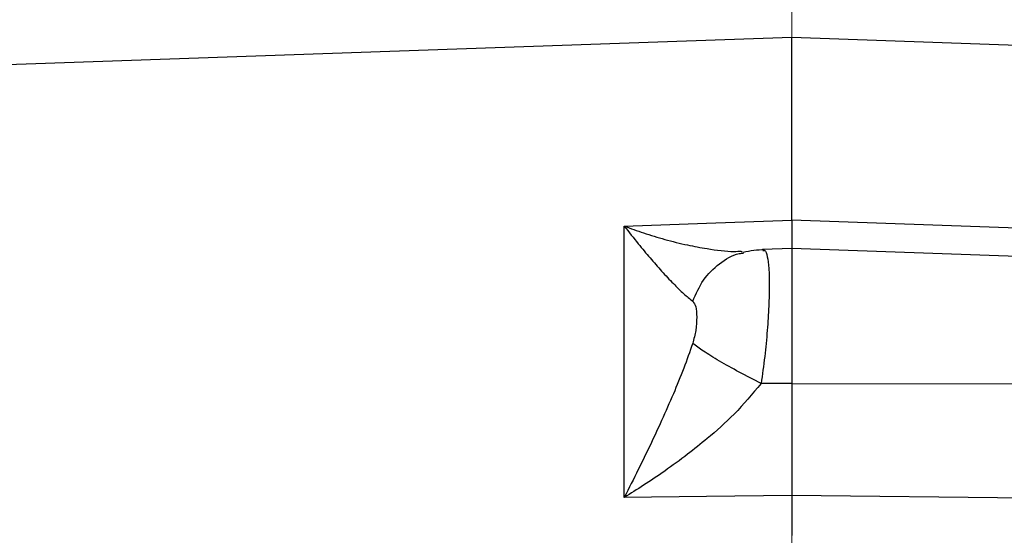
# Model space of a CAD drawing. Header units: inches. Extents: x 0.6 to 16.3, y 0.2 to 11.5.
# Tile 14 of 17: x 10.9 to 12.8, y 8 to 9. Entities that reach past the tile are written whole.
import ezdxf

# ---------------------------------------------------------------- set-up
doc = ezdxf.new("R2010")
doc.units = ezdxf.units.IN
doc.header["$MEASUREMENT"] = 0
doc.linetypes.add('CENTERX2', pattern=[0.8, 0.5, -0.1, 0.1, -0.1])
doc.styles.add('SLDTEXTSTYLE0', font='TXT', dxfattribs={"width": 0.75})
doc.dimstyles.new('SLDDIMSTYLE1', dxfattribs={"dimtxt": 0.137795, "dimasz": 0.14, "dimexe": 0, "dimexo": 0.0625, "dimgap": 0.034449, "dimtad": 0, "dimdec": 1, "dimlfac": 1.5, "dimrnd": 1e-09, "dimzin": 12, "dimdsep": 46, "dimtxsty": 'SLDTEXTSTYLE0', "dimblk1": 'CLOSED', "dimblk2": 'CLOSED', "dimsah": 1, "dimcen": 0.09, "dimadec": 0, "dimazin": 3, "dimtfac": 1, "dimtdec": 1, "dimtofl": 0, "dimtmove": 0, "dimatfit": 3, "dimldrblk": 'CLOSED', "dimfxl": 0, "dimfrac": 2, "dimtolj": 1, "dimtzin": 12, "dimarcsym": 0})
doc.dimstyles.new('SLDDIMSTYLE3', dxfattribs={"dimtxt": 0.137795, "dimasz": 0.14, "dimexe": 0, "dimexo": 0.0625, "dimgap": 0.034449, "dimtad": 0, "dimdec": 1, "dimlfac": 1.5, "dimrnd": 1e-09, "dimzin": 12, "dimdsep": 46, "dimtxsty": 'SLDTEXTSTYLE0', "dimblk1": 'CLOSED', "dimblk2": 'CLOSED', "dimsah": 1, "dimcen": 0.09, "dimadec": 0, "dimazin": 3, "dimtfac": 1, "dimtofl": 0, "dimtmove": 0, "dimatfit": 3, "dimldrblk": 'CLOSED', "dimfxl": 0, "dimfrac": 2, "dimtolj": 1, "dimtzin": 12, "dimarcsym": 0})

# ---------------------------------------------------------------- blocks, each defined once
blk = doc.blocks.new('_Closed')
at = {"color": 0, "linetype": 'ByBlock', "lineweight": -2}
for p, q in [((-1, 0.166667), (0, 0)), ((-1, 0.166667), (-1, -0.166667)), ((0, 0), (-1, -0.166667)), ((0, 0), (-1, 0))]:
    blk.add_line(p, q, dxfattribs=at)
blk = doc.blocks.new('_D_7')
at = {"color": 7, "linetype": 'Continuous', "lineweight": 0}
for p, q in [((9.6602, 9.9966), (9.6182, 9.9966)), ((9.6182, 9.9966), (9.6182, 9.7778)), ((9.9656, 9.9966), (10.0076, 9.9966)), ((10.0076, 9.9966), (10.0076, 9.7778)), ((8.1509, 8.6404), (8.1509, 9.8375)), ((12.3755, 9.5942), (12.3755, 9.8375)), ((8.1509, 9.7981), (9.4973, 9.7981)), ((12.3755, 9.7981), (10.1285, 9.7981)), ((9.6182, 9.7778), (9.6602, 9.7778)), ((10.0076, 9.7778), (9.9656, 9.7778))]:
    blk.add_line(p, q, dxfattribs=at)
at = {"color": 7, "linetype": 'Continuous', "lineweight": 18, "xscale": 0.14, "yscale": 0.14, "rotation": 180.0000000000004}
blk.add_blockref('_Closed', (8.1509, 9.7981), dxfattribs=at)
at = {"color": 7, "linetype": 'Continuous', "lineweight": 18, "xscale": 0.14, "yscale": 0.14}
blk.add_blockref('_Closed', (12.3755, 9.7981), dxfattribs=at)
at = {"color": 7, "linetype": 'Continuous', "lineweight": 18, "char_height": 0.1378, "attachment_point": 1, "style": 'SLDTEXTSTYLE0'}
for s, insert in [('161', (9.6602, 9.9554)), ('6.3', (9.6856, 9.7493))]:
    blk.add_mtext(s, dxfattribs=dict(at, insert=insert))
blk = doc.blocks.new('_D_8')
at = {"color": 7, "linetype": 'Continuous', "lineweight": 0}
for p, q in [((10.4559, 9.5241), (10.4139, 9.5241)), ((10.4139, 9.5241), (10.4139, 9.3054)), ((10.7614, 9.5241), (10.8033, 9.5241)), ((10.8033, 9.5241), (10.8033, 9.3054)), ((9.3302, 8.3361), (9.3302, 9.365)), ((9.3302, 9.3257), (10.2931, 9.3257)), ((12.3755, 9.3257), (10.9242, 9.3257)), ((10.4139, 9.3054), (10.4559, 9.3054)), ((10.8033, 9.3054), (10.7614, 9.3054))]:
    blk.add_line(p, q, dxfattribs=at)
at = {"color": 7, "linetype": 'Continuous', "lineweight": 18, "xscale": 0.14, "yscale": 0.14, "rotation": 180.0000000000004}
blk.add_blockref('_Closed', (9.3302, 9.3257), dxfattribs=at)
at = {"color": 7, "linetype": 'Continuous', "lineweight": 18, "xscale": 0.14, "yscale": 0.14}
blk.add_blockref('_Closed', (12.3755, 9.3257), dxfattribs=at)
at = {"color": 7, "linetype": 'Continuous', "lineweight": 18, "char_height": 0.1378, "attachment_point": 1, "style": 'SLDTEXTSTYLE0'}
for s, insert in [('116', (10.4559, 9.483)), ('4.6', (10.4814, 9.2768))]:
    blk.add_mtext(s, dxfattribs=dict(at, insert=insert))
blk = doc.blocks.new('_D_9')
at = {"color": 7, "linetype": 'Continuous', "lineweight": 0}
for p, q in [((12.9343, 9.5241), (12.8923, 9.5241)), ((12.8923, 9.5241), (12.8923, 9.3054)), ((13.1379, 9.5241), (13.1799, 9.5241)), ((13.1799, 9.5241), (13.1799, 9.3054)), ((14.0919, 8.8707), (14.0919, 9.365)), ((12.3755, 9.3257), (12.7715, 9.3257)), ((14.0919, 9.3257), (13.3008, 9.3257)), ((12.8923, 9.3054), (12.9343, 9.3054)), ((13.1799, 9.3054), (13.1379, 9.3054))]:
    blk.add_line(p, q, dxfattribs=at)
at = {"color": 7, "linetype": 'Continuous', "lineweight": 18, "xscale": 0.14, "yscale": 0.14, "rotation": 180.0000000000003}
blk.add_blockref('_Closed', (12.3755, 9.3257), dxfattribs=at)
at = {"color": 7, "linetype": 'Continuous', "lineweight": 18, "xscale": 0.14, "yscale": 0.14}
blk.add_blockref('_Closed', (14.0919, 9.3257), dxfattribs=at)
at = {"color": 7, "linetype": 'Continuous', "lineweight": 18, "char_height": 0.1378, "attachment_point": 1, "style": 'SLDTEXTSTYLE0'}
for s, insert in [('65', (12.9343, 9.483)), ('2.6', (12.9089, 9.2768))]:
    blk.add_mtext(s, dxfattribs=dict(at, insert=insert))
blk = doc.blocks.new('_D_10')
at = {"color": 7, "linetype": 'Continuous', "lineweight": 0}
for p, q in [((14.0731, 9.9966), (14.0312, 9.9966)), ((14.0312, 9.9966), (14.0312, 9.7778)), ((14.3786, 9.9966), (14.4206, 9.9966)), ((14.4206, 9.9966), (14.4206, 9.7778)), ((12.3755, 9.5942), (12.3755, 9.8375)), ((15.8308, 7.2203), (15.8308, 9.8375)), ((12.3755, 9.7981), (13.9103, 9.7981)), ((15.8308, 9.7981), (14.5414, 9.7981)), ((14.0312, 9.7778), (14.0731, 9.7778)), ((14.4206, 9.7778), (14.3786, 9.7778))]:
    blk.add_line(p, q, dxfattribs=at)
at = {"color": 7, "linetype": 'Continuous', "lineweight": 18, "xscale": 0.14, "yscale": 0.14, "rotation": 180.0000000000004}
blk.add_blockref('_Closed', (12.3755, 9.7981), dxfattribs=at)
at = {"color": 7, "linetype": 'Continuous', "lineweight": 18, "xscale": 0.14, "yscale": 0.14}
blk.add_blockref('_Closed', (15.8308, 9.7981), dxfattribs=at)
at = {"color": 7, "linetype": 'Continuous', "lineweight": 18, "char_height": 0.1378, "attachment_point": 1, "style": 'SLDTEXTSTYLE0'}
for s, insert in [('132', (14.0731, 9.9554)), ('5.2', (14.0986, 9.7493))]:
    blk.add_mtext(s, dxfattribs=dict(at, insert=insert))

msp = doc.modelspace()

# ---------------------------------------------------------------- linework, layer by layer
at = {"color": 7, "linetype": 'CENTERX2', "lineweight": 18}
msp.add_line((12.3755, 3.3305), (12.3755, 9.5548), dxfattribs=at)
at = {"color": 7, "linetype": 'Continuous', "lineweight": 25}
for p, q in [((12.3755, 8.932), (10.0144, 8.8495)), ((13.8853, 8.8792), (12.3755, 8.932)), ((12.3755, 8.5746), (12.3755, 8.932)), ((12.048, 8.5631), (12.2089, 8.5687)), ((12.048, 8.0327), (12.048, 8.5631)), ((12.2089, 8.5687), (12.3755, 8.5746)), ((13.8852, 8.5215), (12.3755, 8.5746)), ((12.2788, 8.512), (12.2765, 8.5133)), ((12.3755, 8.5191), (12.3183, 8.5171)), ((12.3184, 8.5157), (12.3204, 8.5156)), ((13.8853, 8.4664), (12.3755, 8.5191)), ((12.3755, 8.5191), (12.3755, 8.2555)), ((12.3755, 8.2555), (12.3154, 8.2554)), ((12.3755, 8.2555), (13.8852, 8.2537)), ((12.2089, 8.0344), (12.048, 8.0327)), ((12.3755, 8.0362), (12.2089, 8.0344)), ((12.3755, 8.0362), (12.3755, 7.9585)), ((13.8852, 8.0202), (12.3755, 8.0362))]:
    msp.add_line(p, q, dxfattribs=at)
for points, knots in [([(12.048, 8.5631), (12.0571, 8.5514), (12.074, 8.5299), (12.0983, 8.5006), (12.1213, 8.4744), (12.1434, 8.4508), (12.164, 8.4305), (12.1759, 8.421), (12.1817, 8.4164)], [0, 0, 0, 0, 0.19341, 0.356578, 0.521448, 0.69211, 0.851366, 1, 1, 1, 1]), ([(12.3755, 8.5746), (12.3755, 8.5645), (12.3755, 8.5443), (12.3755, 8.5261), (12.3755, 8.517), (12.3755, 8.5176), (12.3755, 8.5177)], [0, 0, 0, 0, 0.30691, 0.613797, 0.920679, 1, 1, 1, 1]), ([(12.3222, 8.5166), (12.3152, 8.5165), (12.3016, 8.5163), (12.2871, 8.5131), (12.28, 8.5116)], [0, 0, 0, 0, 0.5118546, 1, 1, 1, 1]), ([(12.1817, 8.4164), (12.1839, 8.4132), (12.1887, 8.4063), (12.1898, 8.3857), (12.1887, 8.3612), (12.1839, 8.3425), (12.1817, 8.334)], [0, 0, 0, 0, 0.227358, 0.500018, 0.772307, 1, 1, 1, 1]), ([(12.1817, 8.334), (12.1759, 8.3176), (12.164, 8.2837), (12.1434, 8.2336), (12.1213, 8.1833), (12.0983, 8.1342), (12.074, 8.084), (12.0571, 8.0508), (12.048, 8.0327)], [0, 0, 0, 0, 0.148633, 0.307887, 0.478552, 0.643419, 0.806588, 1, 1, 1, 1]), ([(12.3154, 8.2554), (12.3009, 8.2628), (12.2719, 8.2777), (12.2329, 8.2997), (12.2006, 8.3196), (12.188, 8.3292), (12.1817, 8.334)], [0, 0, 0, 0, 0.2500574, 0.5, 0.7499426, 1, 1, 1, 1]), ([(12.3154, 8.2554), (12.2983, 8.235), (12.2658, 8.1963), (12.2156, 8.1518), (12.1699, 8.1152), (12.1282, 8.0848), (12.0869, 8.057), (12.0605, 8.0405), (12.048, 8.0327)], [0, 0, 0, 0, 0.224415, 0.426368, 0.565915, 0.724691, 0.870242, 1, 1, 1, 1]), ([(12.3755, 8.2555), (12.3755, 8.2362), (12.3755, 8.1977), (12.3755, 8.1405), (12.3755, 8.0856), (12.3755, 8.0527), (12.3755, 8.0362)], [0, 0, 0, 0, 0.25, 0.499991, 0.749986, 1, 1, 1, 1])]:
    msp.add_open_spline(points, degree=3, knots=knots, dxfattribs=at)
at = {"color": 8, "linetype": 'Continuous', "lineweight": 25}
for points, knots in [([(12.048, 8.5631), (12.0605, 8.5586), (12.0869, 8.549), (12.1282, 8.5365), (12.1699, 8.5261), (12.2154, 8.5179), (12.2517, 8.5127), (12.2719, 8.514), (12.2765, 8.5142)], [0, 0, 0, 0, 0.155481, 0.329885, 0.520136, 0.687346, 0.929333, 1, 1, 1, 1]), ([(12.1817, 8.4164), (12.188, 8.4307), (12.2006, 8.4594), (12.233, 8.4906), (12.2613, 8.5082), (12.2787, 8.5104), (12.2818, 8.5108)], [0, 0, 0, 0, 0.3110555, 0.6219682, 0.9328808, 1, 1, 1, 1]), ([(12.3204, 8.5156), (12.3211, 8.5156), (12.3241, 8.5159), (12.3275, 8.5047), (12.3307, 8.4822), (12.3316, 8.4488), (12.3306, 8.4074), (12.3276, 8.3597), (12.3227, 8.308), (12.3178, 8.2729), (12.3154, 8.2554)], [0, 0, 0, 0, 0.037716, 0.175342, 0.312655, 0.449812, 0.586969, 0.724282, 0.861907, 1, 1, 1, 1])]:
    msp.add_open_spline(points, degree=3, knots=knots, dxfattribs=at)

# ---------------------------------------------------------------- dimensions: what is measured, and where the dimension line sits
at = {"color": 7, "linetype": 'Continuous', "lineweight": 18}
for base, p1, p2, dimstyle, picture, middle in [((8.1509, 9.7981), (12.3755, 9.5548), (8.1509, 8.601), 'SLDDIMSTYLE1', '_D_7', (9.8129, 9.7981)), ((12.3755, 9.7981), (15.8308, 7.1809), (12.3755, 9.5548), 'SLDDIMSTYLE1', '_D_10', (14.2259, 9.7981)), ((12.3755, 9.3257), (9.3302, 8.2967), (12.3755, 9.5548), 'SLDDIMSTYLE1', '_D_8', (10.6086, 9.3257)), ((12.3755, 9.3257), (14.0919, 8.8313), (12.3755, 9.5548), 'SLDDIMSTYLE3', '_D_9', (13.0361, 9.3257))]:
    dim = msp.add_linear_dim(base=base, p1=p1, p2=p2, dimstyle=dimstyle, dxfattribs=at)
    dim.commit()
    dim.dimension.update_dxf_attribs({"geometry": picture, "text_midpoint": middle, "dimtype": 160})

doc.saveas('drawing.dxf')
